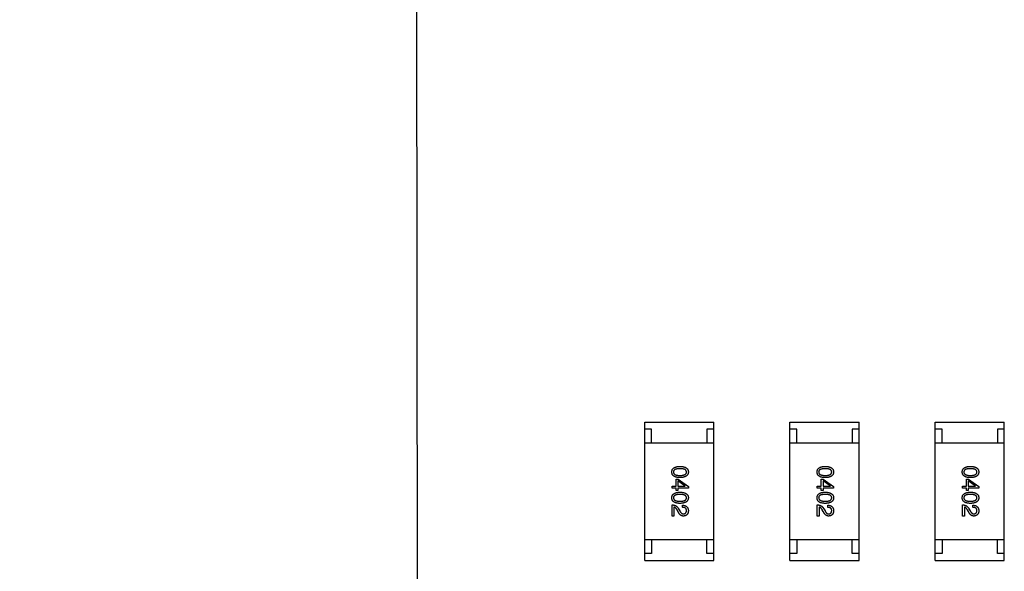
# Model space of a CAD drawing. Header units: millimetres. Extents: x 170 to 326, y 157 to 284.
# Tile 92 of 117: x 257.84 to 264.96, y 262.3 to 266.29. Entities that reach past the tile are written whole.
import ezdxf

# ---------------------------------------------------------------- set-up
doc = ezdxf.new("R2010")
doc.units = ezdxf.units.MM
doc.header["$LTSCALE"] = 30.734
doc.header["$PDMODE"] = 3
doc.header["$PDSIZE"] = 0.3125
doc.layers.get('0').update_dxf_attribs({"linetype": 'CONTINUOUS'})
doc.layers.get('Defpoints').update_dxf_attribs({"linetype": 'CONTINUOUS'})
doc.layers.add('dim', color=6, linetype='CONTINUOUS', lineweight=9)
doc.styles.add('Verdana', font='verdana.ttf', dxfattribs={"height": 2.5})
doc.dimstyles.new('aaaaaaaa 3.0', dxfattribs={"dimtxt": 2.5, "dimasz": 1.5, "dimexe": 1.25, "dimexo": 0.625, "dimtad": 1, "dimdec": 1, "dimzin": 9, "dimdsep": 46, "dimtxsty": 'Verdana', "dimcen": 0, "dimazin": 0, "dimtfac": 1, "dimtofl": 0, "dimtmove": 0, "dimatfit": 3, "dimfxl": 1, "dimlwd": 25, "dimlwe": 25, "dimarcsym": 0})

# ---------------------------------------------------------------- blocks, each defined once
blk = doc.blocks.new('*D13')
at = {"layer": 'Defpoints', "color": 0}
for p in [(263.7072, 269.6356), (256.451, 252.1408), (258.9036, 252.1408)]:
    blk.add_point(p, dxfattribs=at)
at = {"layer": 'dim', "color": 0, "lineweight": 25}
for p, q in [((263.0822, 269.6356), (255.201, 269.6356)), ((256.451, 268.1356), (256.451, 253.6408)), ((258.2786, 252.1408), (255.201, 252.1408))]:
    blk.add_line(p, q, dxfattribs=at)
at = {"layer": 'dim', "color": 0}
for points in [[(256.701, 268.1356), (256.201, 268.1356), (256.451, 269.6356)], [(256.201, 253.6408), (256.701, 253.6408), (256.451, 252.1408)]]:
    blk.add_solid(points, dxfattribs=at)
at = {"layer": 'dim', "color": 0, "insert": (254.5458, 260.8882), "char_height": 2.5, "attachment_point": 5, "rotation": 90, "style": 'Verdana'}
blk.add_mtext('17.5', dxfattribs=at)

msp = doc.modelspace()

# ---------------------------------------------------------------- linework, layer by layer
at = {"linetype": 'Continuous'}
for p, q in [((260.7072, 266.6263), (260.7172, 254.1263)), ((262.3573, 262.3762), (262.3573, 263.3762)), ((262.3573, 263.3762), (262.8573, 263.3762)), ((262.4073, 263.3262), (262.3573, 263.3262)), ((262.4073, 263.2262), (262.4073, 263.3262)), ((262.8073, 263.3262), (262.8073, 263.2262)), ((262.8573, 263.3262), (262.8073, 263.3262)), ((262.8573, 262.3762), (262.8573, 263.3762)), ((263.4077, 262.3762), (263.4077, 263.3762)), ((263.4077, 263.3762), (263.9077, 263.3762)), ((263.4577, 263.3262), (263.4077, 263.3262)), ((263.4577, 263.2262), (263.4577, 263.3262)), ((263.8577, 263.3262), (263.8577, 263.2262)), ((263.9077, 263.3262), (263.8577, 263.3262)), ((263.9077, 262.3762), (263.9077, 263.3762)), ((264.4576, 262.3762), (264.4576, 263.3762)), ((264.4576, 263.3762), (264.9576, 263.3762)), ((264.5076, 263.3262), (264.4576, 263.3262)), ((264.5076, 263.2262), (264.5076, 263.3262)), ((264.9076, 263.3262), (264.9076, 263.2262)), ((264.9576, 263.3262), (264.9076, 263.3262)), ((264.9576, 262.3762), (264.9576, 263.3762)), ((262.8573, 263.2262), (262.3573, 263.2262)), ((263.9077, 263.2262), (263.4077, 263.2262)), ((264.9576, 263.2262), (264.4576, 263.2262)), ((262.5838, 262.9137), (262.5838, 262.9655)), ((262.5838, 262.9655), (262.5982, 262.9655)), ((262.5982, 262.9655), (262.673, 262.9118)), ((263.6342, 262.9137), (263.6342, 262.9655)), ((263.6342, 262.9655), (263.6486, 262.9655)), ((263.6486, 262.9655), (263.7233, 262.9118)), ((264.6841, 262.9137), (264.6841, 262.9655)), ((264.6841, 262.9655), (264.6986, 262.9655)), ((264.6986, 262.9655), (264.7733, 262.9118)), ((262.5549, 262.8993), (262.5549, 262.9137)), ((262.5549, 262.9137), (262.5838, 262.9137)), ((262.5838, 262.8993), (262.5549, 262.8993)), ((262.5838, 262.8816), (262.5838, 262.8993)), ((262.5962, 262.9518), (262.5962, 262.9137)), ((262.65, 262.9144), (262.5962, 262.9518)), ((262.5962, 262.9137), (262.65, 262.9137)), ((262.5962, 262.8993), (262.5962, 262.8816)), ((262.673, 262.8993), (262.5962, 262.8993)), ((262.65, 262.9137), (262.65, 262.9144)), ((262.673, 262.9118), (262.673, 262.8993)), ((263.6053, 262.8993), (263.6053, 262.9137)), ((263.6053, 262.9137), (263.6342, 262.9137)), ((263.6342, 262.8993), (263.6053, 262.8993)), ((263.6342, 262.8816), (263.6342, 262.8993)), ((263.6466, 262.9518), (263.6466, 262.9137)), ((263.7004, 262.9144), (263.6466, 262.9518)), ((263.6466, 262.9137), (263.7004, 262.9137)), ((263.6466, 262.8993), (263.6466, 262.8816)), ((263.7233, 262.8993), (263.6466, 262.8993)), ((263.7004, 262.9137), (263.7004, 262.9144)), ((263.7233, 262.9118), (263.7233, 262.8993)), ((264.6553, 262.8993), (264.6553, 262.9137)), ((264.6553, 262.9137), (264.6841, 262.9137)), ((264.6841, 262.8993), (264.6553, 262.8993)), ((264.6841, 262.8816), (264.6841, 262.8993)), ((264.6966, 262.9518), (264.6966, 262.9137)), ((264.7504, 262.9144), (264.6966, 262.9518)), ((264.6966, 262.9137), (264.7504, 262.9137)), ((264.6966, 262.8993), (264.6966, 262.8816)), ((264.7733, 262.8993), (264.6966, 262.8993)), ((264.7504, 262.9137), (264.7504, 262.9144)), ((264.7733, 262.9118), (264.7733, 262.8993)), ((262.5962, 262.8816), (262.5838, 262.8816)), ((263.6466, 262.8816), (263.6342, 262.8816)), ((264.6966, 262.8816), (264.6841, 262.8816)), ((262.5549, 262.6977), (262.5549, 262.7784)), ((262.5687, 262.762), (262.5687, 262.6977)), ((262.6015, 262.7508), (262.6107, 262.7351)), ((262.6303, 262.7607), (262.6303, 262.7757)), ((263.6053, 262.6977), (263.6053, 262.7784)), ((263.6191, 262.762), (263.6191, 262.6977)), ((263.6519, 262.7508), (263.661, 262.7351)), ((263.6807, 262.7607), (263.6807, 262.7757)), ((264.6553, 262.6977), (264.6553, 262.7784)), ((264.6691, 262.762), (264.6691, 262.6977)), ((264.7018, 262.7508), (264.711, 262.7351)), ((264.7307, 262.7607), (264.7307, 262.7757)), ((262.5687, 262.6977), (262.5549, 262.6977)), ((262.5982, 262.7298), (262.591, 262.7423)), ((263.6191, 262.6977), (263.6053, 262.6977)), ((263.6486, 262.7298), (263.6414, 262.7423)), ((264.6691, 262.6977), (264.6553, 262.6977)), ((264.6986, 262.7298), (264.6914, 262.7423)), ((262.8573, 262.5262), (262.3573, 262.5262)), ((262.4073, 262.5262), (262.4073, 262.4262)), ((262.8073, 262.4262), (262.8073, 262.5262)), ((263.9077, 262.5262), (263.4077, 262.5262)), ((263.4577, 262.5262), (263.4577, 262.4262)), ((263.8577, 262.4262), (263.8577, 262.5262)), ((264.9576, 262.5262), (264.4576, 262.5262)), ((264.5076, 262.5262), (264.5076, 262.4262)), ((264.9076, 262.4262), (264.9076, 262.5262)), ((262.4073, 262.4262), (262.3573, 262.4262)), ((262.8573, 262.4262), (262.8073, 262.4262)), ((263.4577, 262.4262), (263.4077, 262.4262)), ((263.9077, 262.4262), (263.8577, 262.4262)), ((264.5076, 262.4262), (264.4576, 262.4262)), ((264.9576, 262.4262), (264.9076, 262.4262)), ((262.3573, 262.3762), (262.8573, 262.3762)), ((263.4077, 262.3762), (263.9077, 262.3762)), ((264.4576, 262.3762), (264.9576, 262.3762))]:
    msp.add_line(p, q, dxfattribs=at)
for points, knots in [([(262.553, 263.0162), (262.553, 263.0178), (262.5532, 263.0209), (262.5539, 263.0254), (262.5551, 263.0296), (262.5568, 263.0335), (262.5589, 263.0371), (262.5615, 263.0404), (262.5645, 263.0434), (262.5681, 263.0461), (262.572, 263.0485), (262.5764, 263.0506), (262.5812, 263.0524), (262.5865, 263.0539), (262.5922, 263.0551), (262.5984, 263.056), (262.605, 263.0566), (262.6096, 263.0568), (262.612, 263.0568)], [0, 0, 0, 0, 0.059135, 0.115606, 0.169241, 0.221578, 0.273261, 0.324749, 0.377329, 0.431642, 0.488541, 0.548597, 0.612232, 0.680174, 0.752504, 0.829777, 0.912307, 1, 1, 1, 1]), ([(262.612, 263.0404), (262.6101, 263.0404), (262.6064, 263.0404), (262.601, 263.0401), (262.596, 263.0396), (262.5914, 263.039), (262.5872, 263.0381), (262.5833, 263.0371), (262.5798, 263.0359), (262.5766, 263.0345), (262.5738, 263.0329), (262.5714, 263.0311), (262.5693, 263.0291), (262.5677, 263.0268), (262.5663, 263.0245), (262.5654, 263.0219), (262.5649, 263.0191), (262.5648, 263.0172), (262.5648, 263.0162)], [0, 0, 0, 0, 0.096457, 0.187288, 0.27178, 0.350132, 0.423455, 0.491343, 0.554037, 0.612253, 0.666313, 0.717038, 0.764921, 0.811214, 0.856775, 0.902988, 0.950234, 1, 1, 1, 1]), ([(262.612, 263.0568), (262.6144, 263.0568), (262.6191, 263.0566), (262.626, 263.056), (262.6324, 263.0551), (262.6383, 263.0539), (262.6438, 263.0524), (262.6487, 263.0506), (262.6533, 263.0485), (262.6574, 263.0461), (262.661, 263.0434), (262.6641, 263.0404), (262.6668, 263.0371), (262.669, 263.0335), (262.6707, 263.0296), (262.672, 263.0254), (262.6727, 263.0209), (262.6729, 263.0178), (262.673, 263.0162)], [0, 0, 0, 0, 0.088823, 0.172287, 0.250296, 0.323438, 0.392244, 0.456221, 0.516635, 0.573871, 0.628, 0.680335, 0.731489, 0.782557, 0.834044, 0.886738, 0.942089, 1, 1, 1, 1]), ([(262.6592, 263.0162), (262.6591, 263.0172), (262.6591, 263.0191), (262.6585, 263.0219), (262.6576, 263.0245), (262.6563, 263.0269), (262.6546, 263.029), (262.6526, 263.0311), (262.6501, 263.0329), (262.6473, 263.0345), (262.6442, 263.0359), (262.6407, 263.0371), (262.6368, 263.0381), (262.6325, 263.039), (262.6279, 263.0396), (262.6229, 263.0401), (262.6176, 263.0404), (262.6139, 263.0404), (262.612, 263.0404)], [0, 0, 0, 0, 0.049764, 0.097007, 0.143217, 0.188577, 0.235116, 0.282997, 0.333719, 0.387776, 0.445989, 0.508679, 0.576563, 0.649481, 0.728235, 0.812722, 0.903548, 1, 1, 1, 1]), ([(263.6033, 263.0162), (263.6034, 263.0178), (263.6036, 263.0209), (263.6043, 263.0254), (263.6055, 263.0296), (263.6072, 263.0335), (263.6093, 263.0371), (263.6119, 263.0404), (263.6149, 263.0434), (263.6184, 263.0461), (263.6224, 263.0485), (263.6268, 263.0506), (263.6316, 263.0524), (263.6369, 263.0539), (263.6426, 263.0551), (263.6488, 263.056), (263.6554, 263.0566), (263.66, 263.0568), (263.6624, 263.0568)], [0, 0, 0, 0, 0.059135, 0.115606, 0.169241, 0.221578, 0.273261, 0.324749, 0.377329, 0.431642, 0.488541, 0.548597, 0.612232, 0.680174, 0.752504, 0.829777, 0.912307, 1, 1, 1, 1]), ([(263.6624, 263.0404), (263.6604, 263.0404), (263.6568, 263.0404), (263.6514, 263.0401), (263.6464, 263.0396), (263.6418, 263.039), (263.6376, 263.0381), (263.6337, 263.0371), (263.6301, 263.0359), (263.627, 263.0345), (263.6242, 263.0329), (263.6218, 263.0311), (263.6197, 263.0291), (263.6181, 263.0268), (263.6167, 263.0245), (263.6158, 263.0219), (263.6153, 263.0191), (263.6152, 263.0172), (263.6151, 263.0162)], [0, 0, 0, 0, 0.096457, 0.187288, 0.27178, 0.350132, 0.423455, 0.491343, 0.554037, 0.612253, 0.666313, 0.717038, 0.764921, 0.811214, 0.856775, 0.902988, 0.950234, 1, 1, 1, 1]), ([(263.6624, 263.0568), (263.6648, 263.0568), (263.6695, 263.0566), (263.6764, 263.056), (263.6828, 263.0551), (263.6887, 263.0539), (263.6941, 263.0524), (263.6991, 263.0506), (263.7037, 263.0485), (263.7077, 263.0461), (263.7114, 263.0434), (263.7145, 263.0404), (263.7172, 263.0371), (263.7194, 263.0335), (263.7211, 263.0296), (263.7224, 263.0254), (263.7231, 263.0209), (263.7233, 263.0178), (263.7233, 263.0162)], [0, 0, 0, 0, 0.088823, 0.172287, 0.250296, 0.323438, 0.392244, 0.456221, 0.516635, 0.573871, 0.628, 0.680335, 0.731489, 0.782557, 0.834044, 0.886738, 0.942089, 1, 1, 1, 1]), ([(263.7096, 263.0162), (263.7095, 263.0172), (263.7094, 263.0191), (263.7089, 263.0219), (263.708, 263.0245), (263.7067, 263.0269), (263.705, 263.029), (263.7029, 263.0311), (263.7005, 263.0329), (263.6977, 263.0345), (263.6946, 263.0359), (263.6911, 263.0371), (263.6872, 263.0381), (263.6829, 263.039), (263.6783, 263.0396), (263.6733, 263.0401), (263.6679, 263.0404), (263.6643, 263.0404), (263.6624, 263.0404)], [0, 0, 0, 0, 0.049764, 0.097007, 0.143217, 0.188577, 0.235116, 0.282997, 0.333719, 0.387776, 0.445989, 0.508679, 0.576563, 0.649481, 0.728235, 0.812722, 0.903548, 1, 1, 1, 1]), ([(264.6533, 263.0162), (264.6534, 263.0178), (264.6535, 263.0209), (264.6543, 263.0254), (264.6555, 263.0296), (264.6572, 263.0335), (264.6593, 263.0371), (264.6619, 263.0404), (264.6649, 263.0434), (264.6684, 263.0461), (264.6723, 263.0485), (264.6767, 263.0506), (264.6816, 263.0524), (264.6869, 263.0539), (264.6926, 263.0551), (264.6988, 263.056), (264.7054, 263.0566), (264.71, 263.0568), (264.7123, 263.0568)], [0, 0, 0, 0, 0.059135, 0.115606, 0.169241, 0.221578, 0.273261, 0.324749, 0.377329, 0.431642, 0.488541, 0.548597, 0.612232, 0.680174, 0.752504, 0.829777, 0.912307, 1, 1, 1, 1]), ([(264.7123, 263.0404), (264.7104, 263.0404), (264.7067, 263.0404), (264.7014, 263.0401), (264.6964, 263.0396), (264.6918, 263.039), (264.6875, 263.0381), (264.6836, 263.0371), (264.6801, 263.0359), (264.677, 263.0345), (264.6742, 263.0329), (264.6718, 263.0311), (264.6697, 263.0291), (264.668, 263.0268), (264.6667, 263.0245), (264.6658, 263.0219), (264.6652, 263.0191), (264.6652, 263.0172), (264.6651, 263.0162)], [0, 0, 0, 0, 0.096457, 0.187288, 0.27178, 0.350132, 0.423455, 0.491343, 0.554037, 0.612253, 0.666313, 0.717038, 0.764921, 0.811214, 0.856775, 0.902988, 0.950234, 1, 1, 1, 1]), ([(264.7123, 263.0568), (264.7148, 263.0568), (264.7195, 263.0566), (264.7264, 263.056), (264.7327, 263.0551), (264.7387, 263.0539), (264.7441, 263.0524), (264.7491, 263.0506), (264.7537, 263.0485), (264.7577, 263.0461), (264.7613, 263.0434), (264.7645, 263.0404), (264.7672, 263.0371), (264.7694, 263.0335), (264.7711, 263.0296), (264.7723, 263.0254), (264.7731, 263.0209), (264.7733, 263.0178), (264.7733, 263.0162)], [0, 0, 0, 0, 0.088823, 0.172287, 0.250296, 0.323438, 0.392244, 0.456221, 0.516635, 0.573871, 0.628, 0.680335, 0.731489, 0.782557, 0.834044, 0.886738, 0.942089, 1, 1, 1, 1]), ([(264.7596, 263.0162), (264.7595, 263.0172), (264.7594, 263.0191), (264.7589, 263.0219), (264.758, 263.0245), (264.7567, 263.0269), (264.755, 263.029), (264.7529, 263.0311), (264.7505, 263.0329), (264.7477, 263.0345), (264.7446, 263.0359), (264.741, 263.0371), (264.7371, 263.0381), (264.7329, 263.039), (264.7283, 263.0396), (264.7233, 263.0401), (264.7179, 263.0404), (264.7142, 263.0404), (264.7123, 263.0404)], [0, 0, 0, 0, 0.049764, 0.097007, 0.143217, 0.188577, 0.235116, 0.282997, 0.333719, 0.387776, 0.445989, 0.508679, 0.576563, 0.649481, 0.728235, 0.812722, 0.903548, 1, 1, 1, 1]), ([(262.612, 262.9755), (262.6096, 262.9756), (262.605, 262.9758), (262.5984, 262.9764), (262.5922, 262.9773), (262.5865, 262.9785), (262.5812, 262.98), (262.5764, 262.9818), (262.572, 262.9838), (262.568, 262.9862), (262.5645, 262.9889), (262.5615, 262.9919), (262.5589, 262.9953), (262.5568, 262.9989), (262.5551, 263.0028), (262.5539, 263.007), (262.5532, 263.0115), (262.553, 263.0146), (262.553, 263.0162)], [0, 0, 0, 0, 0.08769, 0.170218, 0.24749, 0.319818, 0.387758, 0.451391, 0.511445, 0.568185, 0.622681, 0.67526, 0.726746, 0.778428, 0.830764, 0.884397, 0.940866, 1, 1, 1, 1]), ([(262.5648, 263.0162), (262.5648, 263.0152), (262.5649, 263.0132), (262.5656, 263.0104), (262.5666, 263.0077), (262.5679, 263.0052), (262.5696, 263.003), (262.5717, 263.0009), (262.5741, 262.9991), (262.5769, 262.9974), (262.5801, 262.9959), (262.5836, 262.9947), (262.5874, 262.9936), (262.5917, 262.9928), (262.5962, 262.9921), (262.6012, 262.9916), (262.6064, 262.9913), (262.6101, 262.9913), (262.612, 262.9913)], [0, 0, 0, 0, 0.050879, 0.099377, 0.146973, 0.193618, 0.240619, 0.289461, 0.34047, 0.395283, 0.453059, 0.515633, 0.582666, 0.655287, 0.732971, 0.815933, 0.905166, 1, 1, 1, 1]), ([(262.612, 262.9913), (262.6139, 262.9913), (262.6176, 262.9913), (262.6229, 262.9916), (262.6279, 262.9921), (262.6325, 262.9928), (262.6368, 262.9936), (262.6407, 262.9947), (262.6442, 262.9959), (262.6473, 262.9974), (262.6501, 262.9991), (262.6526, 263.0009), (262.6546, 263.003), (262.6563, 263.0052), (262.6576, 263.0077), (262.6585, 263.0104), (262.6591, 263.0132), (262.6591, 263.0152), (262.6592, 263.0162)], [0, 0, 0, 0, 0.095719, 0.185854, 0.269738, 0.347952, 0.420315, 0.487894, 0.550245, 0.608186, 0.662454, 0.713283, 0.761375, 0.808209, 0.854301, 0.901312, 0.949396, 1, 1, 1, 1]), ([(262.673, 263.0162), (262.6729, 263.0146), (262.6727, 263.0116), (262.6718, 263.0071), (262.6705, 263.003), (262.6687, 262.9991), (262.6665, 262.9955), (262.6638, 262.9922), (262.6606, 262.9893), (262.657, 262.9866), (262.653, 262.9842), (262.6485, 262.982), (262.6435, 262.9802), (262.638, 262.9787), (262.6322, 262.9775), (262.6258, 262.9765), (262.6191, 262.9758), (262.6144, 262.9756), (262.612, 262.9755)], [0, 0, 0, 0, 0.057415, 0.112361, 0.16496, 0.216437, 0.267441, 0.318839, 0.371478, 0.426325, 0.483626, 0.544235, 0.608673, 0.677374, 0.750405, 0.828394, 0.911525, 1, 1, 1, 1]), ([(263.6624, 262.9755), (263.66, 262.9756), (263.6554, 262.9758), (263.6488, 262.9764), (263.6426, 262.9773), (263.6369, 262.9785), (263.6316, 262.98), (263.6268, 262.9818), (263.6224, 262.9838), (263.6184, 262.9862), (263.6149, 262.9889), (263.6119, 262.9919), (263.6093, 262.9953), (263.6072, 262.9989), (263.6055, 263.0028), (263.6043, 263.007), (263.6036, 263.0115), (263.6034, 263.0146), (263.6033, 263.0162)], [0, 0, 0, 0, 0.08769, 0.170218, 0.24749, 0.319818, 0.387758, 0.451391, 0.511445, 0.568185, 0.622681, 0.67526, 0.726746, 0.778428, 0.830764, 0.884397, 0.940866, 1, 1, 1, 1]), ([(263.6151, 263.0162), (263.6152, 263.0152), (263.6153, 263.0132), (263.6159, 263.0104), (263.6169, 263.0077), (263.6183, 263.0052), (263.62, 263.003), (263.6221, 263.0009), (263.6245, 262.9991), (263.6273, 262.9974), (263.6305, 262.9959), (263.634, 262.9947), (263.6378, 262.9936), (263.642, 262.9928), (263.6466, 262.9921), (263.6515, 262.9916), (263.6568, 262.9913), (263.6605, 262.9913), (263.6624, 262.9913)], [0, 0, 0, 0, 0.050879, 0.099377, 0.146973, 0.193618, 0.240619, 0.289461, 0.34047, 0.395283, 0.453059, 0.515633, 0.582666, 0.655287, 0.732971, 0.815933, 0.905166, 1, 1, 1, 1]), ([(263.6624, 262.9913), (263.6643, 262.9913), (263.6679, 262.9913), (263.6733, 262.9916), (263.6783, 262.9921), (263.6829, 262.9928), (263.6872, 262.9936), (263.691, 262.9947), (263.6946, 262.9959), (263.6977, 262.9974), (263.7005, 262.9991), (263.7029, 263.0009), (263.705, 263.003), (263.7067, 263.0052), (263.708, 263.0077), (263.7089, 263.0104), (263.7094, 263.0132), (263.7095, 263.0152), (263.7096, 263.0162)], [0, 0, 0, 0, 0.095719, 0.185854, 0.269738, 0.347952, 0.420315, 0.487894, 0.550245, 0.608186, 0.662454, 0.713283, 0.761375, 0.808209, 0.854301, 0.901312, 0.949396, 1, 1, 1, 1]), ([(263.7233, 263.0162), (263.7232, 263.0146), (263.7231, 263.0116), (263.7222, 263.0071), (263.7209, 263.003), (263.7191, 262.9991), (263.7169, 262.9955), (263.7142, 262.9922), (263.711, 262.9893), (263.7074, 262.9866), (263.7034, 262.9842), (263.6988, 262.982), (263.6939, 262.9802), (263.6884, 262.9787), (263.6826, 262.9775), (263.6762, 262.9765), (263.6694, 262.9758), (263.6648, 262.9756), (263.6624, 262.9755)], [0, 0, 0, 0, 0.057415, 0.112361, 0.16496, 0.216437, 0.267441, 0.318839, 0.371478, 0.426325, 0.483626, 0.544235, 0.608673, 0.677374, 0.750405, 0.828394, 0.911525, 1, 1, 1, 1]), ([(264.7123, 262.9755), (264.71, 262.9756), (264.7054, 262.9758), (264.6988, 262.9764), (264.6926, 262.9773), (264.6869, 262.9785), (264.6816, 262.98), (264.6767, 262.9818), (264.6724, 262.9838), (264.6684, 262.9862), (264.6649, 262.9889), (264.6619, 262.9919), (264.6593, 262.9953), (264.6572, 262.9989), (264.6555, 263.0028), (264.6543, 263.007), (264.6535, 263.0115), (264.6534, 263.0146), (264.6533, 263.0162)], [0, 0, 0, 0, 0.08769, 0.170218, 0.24749, 0.319818, 0.387758, 0.451391, 0.511445, 0.568185, 0.622681, 0.67526, 0.726746, 0.778428, 0.830764, 0.884397, 0.940866, 1, 1, 1, 1]), ([(264.6651, 263.0162), (264.6652, 263.0152), (264.6653, 263.0132), (264.6659, 263.0104), (264.6669, 263.0077), (264.6683, 263.0052), (264.67, 263.003), (264.6721, 263.0009), (264.6745, 262.9991), (264.6773, 262.9974), (264.6804, 262.9959), (264.6839, 262.9947), (264.6878, 262.9936), (264.692, 262.9928), (264.6966, 262.9921), (264.7015, 262.9916), (264.7068, 262.9913), (264.7105, 262.9913), (264.7123, 262.9913)], [0, 0, 0, 0, 0.050879, 0.099377, 0.146973, 0.193618, 0.240619, 0.289461, 0.34047, 0.395283, 0.453059, 0.515633, 0.582666, 0.655287, 0.732971, 0.815933, 0.905166, 1, 1, 1, 1]), ([(264.7123, 262.9913), (264.7142, 262.9913), (264.7179, 262.9913), (264.7233, 262.9916), (264.7283, 262.9921), (264.7329, 262.9928), (264.7372, 262.9936), (264.741, 262.9947), (264.7446, 262.9959), (264.7477, 262.9974), (264.7505, 262.9991), (264.7529, 263.0009), (264.755, 263.003), (264.7567, 263.0052), (264.758, 263.0077), (264.7589, 263.0104), (264.7594, 263.0132), (264.7595, 263.0152), (264.7596, 263.0162)], [0, 0, 0, 0, 0.095719, 0.185854, 0.269738, 0.347952, 0.420315, 0.487894, 0.550245, 0.608186, 0.662454, 0.713283, 0.761375, 0.808209, 0.854301, 0.901312, 0.949396, 1, 1, 1, 1]), ([(264.7733, 263.0162), (264.7732, 263.0146), (264.773, 263.0116), (264.7722, 263.0071), (264.7709, 263.003), (264.7691, 262.9991), (264.7669, 262.9955), (264.7642, 262.9922), (264.761, 262.9893), (264.7574, 262.9866), (264.7533, 262.9842), (264.7488, 262.982), (264.7438, 262.9802), (264.7384, 262.9787), (264.7325, 262.9775), (264.7262, 262.9765), (264.7194, 262.9758), (264.7148, 262.9756), (264.7123, 262.9755)], [0, 0, 0, 0, 0.057415, 0.112361, 0.16496, 0.216437, 0.267441, 0.318839, 0.371478, 0.426325, 0.483626, 0.544235, 0.608673, 0.677374, 0.750405, 0.828394, 0.911525, 1, 1, 1, 1]), ([(262.553, 262.8297), (262.553, 262.8313), (262.5532, 262.8344), (262.5539, 262.8389), (262.5551, 262.8431), (262.5568, 262.847), (262.5589, 262.8506), (262.5615, 262.8539), (262.5645, 262.8569), (262.5681, 262.8596), (262.572, 262.862), (262.5764, 262.8641), (262.5812, 262.8659), (262.5865, 262.8674), (262.5922, 262.8686), (262.5984, 262.8695), (262.605, 262.8701), (262.6096, 262.8702), (262.612, 262.8703)], [0, 0, 0, 0, 0.059135, 0.115606, 0.169241, 0.221578, 0.273261, 0.324749, 0.377329, 0.431642, 0.488541, 0.548597, 0.612232, 0.680174, 0.752504, 0.829777, 0.912307, 1, 1, 1, 1]), ([(262.612, 262.789), (262.6096, 262.7891), (262.605, 262.7892), (262.5984, 262.7899), (262.5922, 262.7907), (262.5865, 262.792), (262.5812, 262.7934), (262.5764, 262.7952), (262.572, 262.7973), (262.568, 262.7997), (262.5645, 262.8024), (262.5615, 262.8054), (262.5589, 262.8087), (262.5568, 262.8123), (262.5551, 262.8163), (262.5539, 262.8205), (262.5532, 262.825), (262.553, 262.8281), (262.553, 262.8297)], [0, 0, 0, 0, 0.08769, 0.170218, 0.24749, 0.319818, 0.387758, 0.451391, 0.511445, 0.568185, 0.622681, 0.67526, 0.726746, 0.778428, 0.830764, 0.884397, 0.940866, 1, 1, 1, 1]), ([(262.612, 262.8539), (262.6101, 262.8539), (262.6064, 262.8539), (262.601, 262.8536), (262.596, 262.8531), (262.5914, 262.8525), (262.5872, 262.8516), (262.5833, 262.8506), (262.5798, 262.8494), (262.5766, 262.8479), (262.5738, 262.8463), (262.5714, 262.8445), (262.5693, 262.8425), (262.5677, 262.8403), (262.5663, 262.8379), (262.5654, 262.8353), (262.5649, 262.8326), (262.5648, 262.8306), (262.5648, 262.8297)], [0, 0, 0, 0, 0.096457, 0.187288, 0.27178, 0.350132, 0.423455, 0.491343, 0.554037, 0.612253, 0.666313, 0.717038, 0.764921, 0.811214, 0.856775, 0.902988, 0.950234, 1, 1, 1, 1]), ([(262.5648, 262.8297), (262.5648, 262.8287), (262.5649, 262.8267), (262.5656, 262.8238), (262.5666, 262.8212), (262.5679, 262.8187), (262.5696, 262.8164), (262.5717, 262.8144), (262.5741, 262.8125), (262.5769, 262.8109), (262.5801, 262.8094), (262.5836, 262.8082), (262.5874, 262.8071), (262.5917, 262.8062), (262.5962, 262.8056), (262.6012, 262.8051), (262.6064, 262.8048), (262.6101, 262.8048), (262.612, 262.8047)], [0, 0, 0, 0, 0.050879, 0.099377, 0.146973, 0.193618, 0.240619, 0.289461, 0.34047, 0.395283, 0.453059, 0.515633, 0.582666, 0.655287, 0.732971, 0.815933, 0.905166, 1, 1, 1, 1]), ([(262.612, 262.8703), (262.6144, 262.8702), (262.6191, 262.8701), (262.626, 262.8695), (262.6324, 262.8686), (262.6383, 262.8674), (262.6438, 262.8659), (262.6487, 262.8641), (262.6533, 262.862), (262.6574, 262.8596), (262.661, 262.8569), (262.6641, 262.8539), (262.6668, 262.8506), (262.669, 262.847), (262.6707, 262.8431), (262.672, 262.8389), (262.6727, 262.8344), (262.6729, 262.8313), (262.673, 262.8297)], [0, 0, 0, 0, 0.088823, 0.172287, 0.250296, 0.323438, 0.392244, 0.456221, 0.516635, 0.573871, 0.628, 0.680335, 0.731489, 0.782557, 0.834044, 0.886738, 0.942089, 1, 1, 1, 1]), ([(262.6592, 262.8297), (262.6591, 262.8306), (262.6591, 262.8326), (262.6585, 262.8353), (262.6576, 262.8379), (262.6563, 262.8403), (262.6546, 262.8425), (262.6526, 262.8445), (262.6501, 262.8463), (262.6473, 262.8479), (262.6442, 262.8494), (262.6407, 262.8506), (262.6368, 262.8516), (262.6325, 262.8525), (262.6279, 262.8531), (262.6229, 262.8536), (262.6176, 262.8539), (262.6139, 262.8539), (262.612, 262.8539)], [0, 0, 0, 0, 0.049764, 0.097007, 0.143217, 0.188577, 0.235116, 0.282997, 0.333719, 0.387776, 0.445989, 0.508679, 0.576563, 0.649481, 0.728235, 0.812722, 0.903548, 1, 1, 1, 1]), ([(262.612, 262.8047), (262.6139, 262.8048), (262.6176, 262.8048), (262.6229, 262.8051), (262.6279, 262.8056), (262.6325, 262.8062), (262.6368, 262.8071), (262.6407, 262.8082), (262.6442, 262.8094), (262.6473, 262.8109), (262.6501, 262.8126), (262.6526, 262.8144), (262.6546, 262.8165), (262.6563, 262.8187), (262.6576, 262.8212), (262.6585, 262.8238), (262.6591, 262.8267), (262.6591, 262.8287), (262.6592, 262.8297)], [0, 0, 0, 0, 0.095719, 0.185854, 0.269738, 0.347952, 0.420315, 0.487894, 0.550245, 0.608186, 0.662454, 0.713283, 0.761375, 0.808209, 0.854301, 0.901312, 0.949396, 1, 1, 1, 1]), ([(262.673, 262.8297), (262.6729, 262.8281), (262.6727, 262.825), (262.6718, 262.8206), (262.6705, 262.8165), (262.6687, 262.8126), (262.6665, 262.809), (262.6638, 262.8057), (262.6606, 262.8027), (262.657, 262.8), (262.653, 262.7976), (262.6485, 262.7955), (262.6435, 262.7937), (262.638, 262.7922), (262.6322, 262.791), (262.6258, 262.79), (262.6191, 262.7893), (262.6144, 262.7891), (262.612, 262.789)], [0, 0, 0, 0, 0.057415, 0.112361, 0.16496, 0.216437, 0.267441, 0.318839, 0.371478, 0.426325, 0.483626, 0.544235, 0.608673, 0.677374, 0.750405, 0.828394, 0.911525, 1, 1, 1, 1]), ([(263.6033, 262.8297), (263.6034, 262.8313), (263.6036, 262.8344), (263.6043, 262.8389), (263.6055, 262.8431), (263.6072, 262.847), (263.6093, 262.8506), (263.6119, 262.8539), (263.6149, 262.8569), (263.6184, 262.8596), (263.6224, 262.862), (263.6268, 262.8641), (263.6316, 262.8659), (263.6369, 262.8674), (263.6426, 262.8686), (263.6488, 262.8695), (263.6554, 262.8701), (263.66, 262.8702), (263.6624, 262.8703)], [0, 0, 0, 0, 0.059135, 0.115606, 0.169241, 0.221578, 0.273261, 0.324749, 0.377329, 0.431642, 0.488541, 0.548597, 0.612232, 0.680174, 0.752504, 0.829777, 0.912307, 1, 1, 1, 1]), ([(263.6624, 262.789), (263.66, 262.7891), (263.6554, 262.7892), (263.6488, 262.7899), (263.6426, 262.7907), (263.6369, 262.792), (263.6316, 262.7934), (263.6268, 262.7952), (263.6224, 262.7973), (263.6184, 262.7997), (263.6149, 262.8024), (263.6119, 262.8054), (263.6093, 262.8087), (263.6072, 262.8123), (263.6055, 262.8163), (263.6043, 262.8205), (263.6036, 262.825), (263.6034, 262.8281), (263.6033, 262.8297)], [0, 0, 0, 0, 0.08769, 0.170218, 0.24749, 0.319818, 0.387758, 0.451391, 0.511445, 0.568185, 0.622681, 0.67526, 0.726746, 0.778428, 0.830764, 0.884397, 0.940866, 1, 1, 1, 1]), ([(263.6624, 262.8539), (263.6604, 262.8539), (263.6568, 262.8539), (263.6514, 262.8536), (263.6464, 262.8531), (263.6418, 262.8525), (263.6376, 262.8516), (263.6337, 262.8506), (263.6301, 262.8494), (263.627, 262.8479), (263.6242, 262.8463), (263.6218, 262.8445), (263.6197, 262.8425), (263.6181, 262.8403), (263.6167, 262.8379), (263.6158, 262.8353), (263.6153, 262.8326), (263.6152, 262.8306), (263.6151, 262.8297)], [0, 0, 0, 0, 0.096457, 0.187288, 0.27178, 0.350132, 0.423455, 0.491343, 0.554037, 0.612253, 0.666313, 0.717038, 0.764921, 0.811214, 0.856775, 0.902988, 0.950234, 1, 1, 1, 1]), ([(263.6151, 262.8297), (263.6152, 262.8287), (263.6153, 262.8267), (263.6159, 262.8238), (263.6169, 262.8212), (263.6183, 262.8187), (263.62, 262.8164), (263.6221, 262.8144), (263.6245, 262.8125), (263.6273, 262.8109), (263.6305, 262.8094), (263.634, 262.8082), (263.6378, 262.8071), (263.642, 262.8062), (263.6466, 262.8056), (263.6515, 262.8051), (263.6568, 262.8048), (263.6605, 262.8048), (263.6624, 262.8047)], [0, 0, 0, 0, 0.050879, 0.099377, 0.146973, 0.193618, 0.240619, 0.289461, 0.34047, 0.395283, 0.453059, 0.515633, 0.582666, 0.655287, 0.732971, 0.815933, 0.905166, 1, 1, 1, 1]), ([(263.6624, 262.8703), (263.6648, 262.8702), (263.6695, 262.8701), (263.6764, 262.8695), (263.6828, 262.8686), (263.6887, 262.8674), (263.6941, 262.8659), (263.6991, 262.8641), (263.7037, 262.862), (263.7077, 262.8596), (263.7114, 262.8569), (263.7145, 262.8539), (263.7172, 262.8506), (263.7194, 262.847), (263.7211, 262.8431), (263.7224, 262.8389), (263.7231, 262.8344), (263.7233, 262.8313), (263.7233, 262.8297)], [0, 0, 0, 0, 0.088823, 0.172287, 0.250296, 0.323438, 0.392244, 0.456221, 0.516635, 0.573871, 0.628, 0.680335, 0.731489, 0.782557, 0.834044, 0.886738, 0.942089, 1, 1, 1, 1]), ([(263.7096, 262.8297), (263.7095, 262.8306), (263.7094, 262.8326), (263.7089, 262.8353), (263.708, 262.8379), (263.7067, 262.8403), (263.705, 262.8425), (263.7029, 262.8445), (263.7005, 262.8463), (263.6977, 262.8479), (263.6946, 262.8494), (263.6911, 262.8506), (263.6872, 262.8516), (263.6829, 262.8525), (263.6783, 262.8531), (263.6733, 262.8536), (263.6679, 262.8539), (263.6643, 262.8539), (263.6624, 262.8539)], [0, 0, 0, 0, 0.049764, 0.097007, 0.143217, 0.188577, 0.235116, 0.282997, 0.333719, 0.387776, 0.445989, 0.508679, 0.576563, 0.649481, 0.728235, 0.812722, 0.903548, 1, 1, 1, 1]), ([(263.6624, 262.8047), (263.6643, 262.8048), (263.6679, 262.8048), (263.6733, 262.8051), (263.6783, 262.8056), (263.6829, 262.8062), (263.6872, 262.8071), (263.691, 262.8082), (263.6946, 262.8094), (263.6977, 262.8109), (263.7005, 262.8126), (263.7029, 262.8144), (263.705, 262.8165), (263.7067, 262.8187), (263.708, 262.8212), (263.7089, 262.8238), (263.7094, 262.8267), (263.7095, 262.8287), (263.7096, 262.8297)], [0, 0, 0, 0, 0.095719, 0.185854, 0.269738, 0.347952, 0.420315, 0.487894, 0.550245, 0.608186, 0.662454, 0.713283, 0.761375, 0.808209, 0.854301, 0.901312, 0.949396, 1, 1, 1, 1]), ([(263.7233, 262.8297), (263.7232, 262.8281), (263.7231, 262.825), (263.7222, 262.8206), (263.7209, 262.8165), (263.7191, 262.8126), (263.7169, 262.809), (263.7142, 262.8057), (263.711, 262.8027), (263.7074, 262.8), (263.7034, 262.7976), (263.6988, 262.7955), (263.6939, 262.7937), (263.6884, 262.7922), (263.6826, 262.791), (263.6762, 262.79), (263.6694, 262.7893), (263.6648, 262.7891), (263.6624, 262.789)], [0, 0, 0, 0, 0.057415, 0.112361, 0.16496, 0.216437, 0.267441, 0.318839, 0.371478, 0.426325, 0.483626, 0.544235, 0.608673, 0.677374, 0.750405, 0.828394, 0.911525, 1, 1, 1, 1]), ([(264.6533, 262.8297), (264.6534, 262.8313), (264.6535, 262.8344), (264.6543, 262.8389), (264.6555, 262.8431), (264.6572, 262.847), (264.6593, 262.8506), (264.6619, 262.8539), (264.6649, 262.8569), (264.6684, 262.8596), (264.6723, 262.862), (264.6767, 262.8641), (264.6816, 262.8659), (264.6869, 262.8674), (264.6926, 262.8686), (264.6988, 262.8695), (264.7054, 262.8701), (264.71, 262.8702), (264.7123, 262.8703)], [0, 0, 0, 0, 0.059135, 0.115606, 0.169241, 0.221578, 0.273261, 0.324749, 0.377329, 0.431642, 0.488541, 0.548597, 0.612232, 0.680174, 0.752504, 0.829777, 0.912307, 1, 1, 1, 1]), ([(264.7123, 262.789), (264.71, 262.7891), (264.7054, 262.7892), (264.6988, 262.7899), (264.6926, 262.7907), (264.6869, 262.792), (264.6816, 262.7934), (264.6767, 262.7952), (264.6724, 262.7973), (264.6684, 262.7997), (264.6649, 262.8024), (264.6619, 262.8054), (264.6593, 262.8087), (264.6572, 262.8123), (264.6555, 262.8163), (264.6543, 262.8205), (264.6535, 262.825), (264.6534, 262.8281), (264.6533, 262.8297)], [0, 0, 0, 0, 0.08769, 0.170218, 0.24749, 0.319818, 0.387758, 0.451391, 0.511445, 0.568185, 0.622681, 0.67526, 0.726746, 0.778428, 0.830764, 0.884397, 0.940866, 1, 1, 1, 1]), ([(264.7123, 262.8539), (264.7104, 262.8539), (264.7067, 262.8539), (264.7014, 262.8536), (264.6964, 262.8531), (264.6918, 262.8525), (264.6875, 262.8516), (264.6836, 262.8506), (264.6801, 262.8494), (264.677, 262.8479), (264.6742, 262.8463), (264.6718, 262.8445), (264.6697, 262.8425), (264.668, 262.8403), (264.6667, 262.8379), (264.6658, 262.8353), (264.6652, 262.8326), (264.6652, 262.8306), (264.6651, 262.8297)], [0, 0, 0, 0, 0.096457, 0.187288, 0.27178, 0.350132, 0.423455, 0.491343, 0.554037, 0.612253, 0.666313, 0.717038, 0.764921, 0.811214, 0.856775, 0.902988, 0.950234, 1, 1, 1, 1]), ([(264.6651, 262.8297), (264.6652, 262.8287), (264.6653, 262.8267), (264.6659, 262.8238), (264.6669, 262.8212), (264.6683, 262.8187), (264.67, 262.8164), (264.6721, 262.8144), (264.6745, 262.8125), (264.6773, 262.8109), (264.6804, 262.8094), (264.6839, 262.8082), (264.6878, 262.8071), (264.692, 262.8062), (264.6966, 262.8056), (264.7015, 262.8051), (264.7068, 262.8048), (264.7105, 262.8048), (264.7123, 262.8047)], [0, 0, 0, 0, 0.050879, 0.099377, 0.146973, 0.193618, 0.240619, 0.289461, 0.34047, 0.395283, 0.453059, 0.515633, 0.582666, 0.655287, 0.732971, 0.815933, 0.905166, 1, 1, 1, 1]), ([(264.7123, 262.8703), (264.7148, 262.8702), (264.7195, 262.8701), (264.7264, 262.8695), (264.7327, 262.8686), (264.7387, 262.8674), (264.7441, 262.8659), (264.7491, 262.8641), (264.7537, 262.862), (264.7577, 262.8596), (264.7613, 262.8569), (264.7645, 262.8539), (264.7672, 262.8506), (264.7694, 262.847), (264.7711, 262.8431), (264.7723, 262.8389), (264.7731, 262.8344), (264.7733, 262.8313), (264.7733, 262.8297)], [0, 0, 0, 0, 0.088823, 0.172287, 0.250296, 0.323438, 0.392244, 0.456221, 0.516635, 0.573871, 0.628, 0.680335, 0.731489, 0.782557, 0.834044, 0.886738, 0.942089, 1, 1, 1, 1]), ([(264.7596, 262.8297), (264.7595, 262.8306), (264.7594, 262.8326), (264.7589, 262.8353), (264.758, 262.8379), (264.7567, 262.8403), (264.755, 262.8425), (264.7529, 262.8445), (264.7505, 262.8463), (264.7477, 262.8479), (264.7446, 262.8494), (264.741, 262.8506), (264.7371, 262.8516), (264.7329, 262.8525), (264.7283, 262.8531), (264.7233, 262.8536), (264.7179, 262.8539), (264.7142, 262.8539), (264.7123, 262.8539)], [0, 0, 0, 0, 0.049764, 0.097007, 0.143217, 0.188577, 0.235116, 0.282997, 0.333719, 0.387776, 0.445989, 0.508679, 0.576563, 0.649481, 0.728235, 0.812722, 0.903548, 1, 1, 1, 1]), ([(264.7123, 262.8047), (264.7142, 262.8048), (264.7179, 262.8048), (264.7233, 262.8051), (264.7283, 262.8056), (264.7329, 262.8062), (264.7372, 262.8071), (264.741, 262.8082), (264.7446, 262.8094), (264.7477, 262.8109), (264.7505, 262.8126), (264.7529, 262.8144), (264.755, 262.8165), (264.7567, 262.8187), (264.758, 262.8212), (264.7589, 262.8238), (264.7594, 262.8267), (264.7595, 262.8287), (264.7596, 262.8297)], [0, 0, 0, 0, 0.095719, 0.185854, 0.269738, 0.347952, 0.420315, 0.487894, 0.550245, 0.608186, 0.662454, 0.713283, 0.761375, 0.808209, 0.854301, 0.901312, 0.949396, 1, 1, 1, 1]), ([(264.7733, 262.8297), (264.7732, 262.8281), (264.773, 262.825), (264.7722, 262.8206), (264.7709, 262.8165), (264.7691, 262.8126), (264.7669, 262.809), (264.7642, 262.8057), (264.761, 262.8027), (264.7574, 262.8), (264.7533, 262.7976), (264.7488, 262.7955), (264.7438, 262.7937), (264.7384, 262.7922), (264.7325, 262.791), (264.7262, 262.79), (264.7194, 262.7893), (264.7148, 262.7891), (264.7123, 262.789)], [0, 0, 0, 0, 0.057415, 0.112361, 0.16496, 0.216437, 0.267441, 0.318839, 0.371478, 0.426325, 0.483626, 0.544235, 0.608673, 0.677374, 0.750405, 0.828394, 0.911525, 1, 1, 1, 1]), ([(262.5549, 262.7784), (262.5562, 262.7783), (262.5588, 262.7782), (262.5626, 262.7778), (262.5663, 262.7773), (262.5699, 262.7764), (262.5733, 262.7755), (262.5765, 262.7742), (262.5797, 262.7728), (262.5826, 262.7712), (262.5855, 262.7694), (262.5882, 262.7673), (262.5908, 262.7651), (262.5932, 262.7626), (262.5955, 262.76), (262.5976, 262.7571), (262.5997, 262.7541), (262.6009, 262.7519), (262.6015, 262.7508)], [0, 0, 0, 0, 0.069512, 0.136307, 0.201431, 0.265186, 0.327322, 0.388242, 0.448098, 0.507757, 0.566952, 0.626243, 0.686026, 0.745963, 0.807549, 0.869906, 0.934172, 1, 1, 1, 1]), ([(262.591, 262.7423), (262.5902, 262.7437), (262.5886, 262.7464), (262.586, 262.7501), (262.5834, 262.7533), (262.5806, 262.7561), (262.5778, 262.7583), (262.5748, 262.76), (262.5718, 262.7613), (262.5697, 262.7618), (262.5687, 262.762)], [0, 0, 0, 0, 0.158292, 0.304606, 0.440272, 0.565336, 0.681745, 0.791834, 0.896966, 1, 1, 1, 1]), ([(262.6303, 262.7757), (262.632, 262.7757), (262.6352, 262.7756), (262.64, 262.775), (262.6444, 262.7742), (262.6484, 262.773), (262.6522, 262.7716), (262.6557, 262.7698), (262.6588, 262.7677), (262.6617, 262.7653), (262.6642, 262.7626), (262.6664, 262.7596), (262.6683, 262.7562), (262.6699, 262.7526), (262.6711, 262.7487), (262.6721, 262.7444), (262.6727, 262.7399), (262.6729, 262.7367), (262.673, 262.7351)], [0, 0, 0, 0, 0.074935, 0.145873, 0.212498, 0.27598, 0.33603, 0.394042, 0.450372, 0.505546, 0.560812, 0.616481, 0.673265, 0.732328, 0.7938, 0.858943, 0.92718, 1, 1, 1, 1]), ([(262.6592, 262.7371), (262.6592, 262.738), (262.6591, 262.7398), (262.6588, 262.7424), (262.6582, 262.7449), (262.6574, 262.7471), (262.6564, 262.7492), (262.6552, 262.7512), (262.6537, 262.7529), (262.652, 262.7545), (262.6501, 262.7559), (262.6479, 262.7571), (262.6455, 262.7581), (262.6429, 262.759), (262.6401, 262.7597), (262.637, 262.7602), (262.6338, 262.7605), (262.6315, 262.7606), (262.6303, 262.7607)], [0, 0, 0, 0, 0.065945, 0.127767, 0.186553, 0.242898, 0.297728, 0.351599, 0.404854, 0.459191, 0.515338, 0.573322, 0.634405, 0.698538, 0.767039, 0.84022, 0.917406, 1, 1, 1, 1]), ([(263.6053, 262.7784), (263.6066, 262.7783), (263.6092, 262.7782), (263.613, 262.7778), (263.6167, 262.7773), (263.6202, 262.7764), (263.6237, 262.7755), (263.6269, 262.7742), (263.63, 262.7728), (263.633, 262.7712), (263.6359, 262.7694), (263.6386, 262.7673), (263.6412, 262.7651), (263.6436, 262.7626), (263.6459, 262.76), (263.648, 262.7571), (263.65, 262.7541), (263.6513, 262.7519), (263.6519, 262.7508)], [0, 0, 0, 0, 0.069512, 0.136307, 0.201431, 0.265186, 0.327322, 0.388242, 0.448098, 0.507757, 0.566952, 0.626243, 0.686026, 0.745963, 0.807549, 0.869906, 0.934172, 1, 1, 1, 1]), ([(263.6414, 262.7423), (263.6406, 262.7437), (263.639, 262.7464), (263.6364, 262.7501), (263.6337, 262.7533), (263.631, 262.7561), (263.6282, 262.7583), (263.6252, 262.76), (263.6222, 262.7613), (263.6201, 262.7618), (263.6191, 262.762)], [0, 0, 0, 0, 0.158292, 0.304606, 0.440272, 0.565336, 0.681745, 0.791834, 0.896966, 1, 1, 1, 1]), ([(263.6807, 262.7757), (263.6824, 262.7757), (263.6856, 262.7756), (263.6903, 262.775), (263.6947, 262.7742), (263.6988, 262.773), (263.7026, 262.7716), (263.7061, 262.7698), (263.7092, 262.7677), (263.7121, 262.7653), (263.7146, 262.7626), (263.7168, 262.7596), (263.7187, 262.7562), (263.7203, 262.7526), (263.7215, 262.7487), (263.7225, 262.7444), (263.7231, 262.7399), (263.7233, 262.7367), (263.7233, 262.7351)], [0, 0, 0, 0, 0.074935, 0.145873, 0.212498, 0.27598, 0.33603, 0.394042, 0.450372, 0.505546, 0.560812, 0.616481, 0.673265, 0.732328, 0.7938, 0.858943, 0.92718, 1, 1, 1, 1]), ([(263.7096, 262.7371), (263.7095, 262.738), (263.7095, 262.7398), (263.7092, 262.7424), (263.7086, 262.7449), (263.7078, 262.7471), (263.7068, 262.7492), (263.7056, 262.7512), (263.7041, 262.7529), (263.7024, 262.7545), (263.7004, 262.7559), (263.6983, 262.7571), (263.6959, 262.7581), (263.6933, 262.759), (263.6905, 262.7597), (263.6874, 262.7602), (263.6841, 262.7605), (263.6819, 262.7606), (263.6807, 262.7607)], [0, 0, 0, 0, 0.065945, 0.127767, 0.186553, 0.242898, 0.297728, 0.351599, 0.404854, 0.459191, 0.515338, 0.573322, 0.634405, 0.698538, 0.767039, 0.84022, 0.917406, 1, 1, 1, 1]), ([(264.6553, 262.7784), (264.6566, 262.7783), (264.6592, 262.7782), (264.663, 262.7778), (264.6667, 262.7773), (264.6702, 262.7764), (264.6736, 262.7755), (264.6769, 262.7742), (264.68, 262.7728), (264.683, 262.7712), (264.6859, 262.7694), (264.6886, 262.7673), (264.6911, 262.7651), (264.6936, 262.7626), (264.6959, 262.76), (264.698, 262.7571), (264.7, 262.7541), (264.7012, 262.7519), (264.7018, 262.7508)], [0, 0, 0, 0, 0.069512, 0.136307, 0.201431, 0.265186, 0.327322, 0.388242, 0.448098, 0.507757, 0.566952, 0.626243, 0.686026, 0.745963, 0.807549, 0.869906, 0.934172, 1, 1, 1, 1]), ([(264.6914, 262.7423), (264.6905, 262.7437), (264.689, 262.7464), (264.6864, 262.7501), (264.6837, 262.7533), (264.681, 262.7561), (264.6781, 262.7583), (264.6752, 262.76), (264.6722, 262.7613), (264.6701, 262.7618), (264.6691, 262.762)], [0, 0, 0, 0, 0.158292, 0.304606, 0.440272, 0.565336, 0.681745, 0.791834, 0.896966, 1, 1, 1, 1]), ([(264.7307, 262.7757), (264.7324, 262.7757), (264.7356, 262.7756), (264.7403, 262.775), (264.7447, 262.7742), (264.7488, 262.773), (264.7526, 262.7716), (264.7561, 262.7698), (264.7592, 262.7677), (264.7621, 262.7653), (264.7646, 262.7626), (264.7668, 262.7596), (264.7687, 262.7562), (264.7702, 262.7526), (264.7715, 262.7487), (264.7724, 262.7444), (264.7731, 262.7399), (264.7732, 262.7367), (264.7733, 262.7351)], [0, 0, 0, 0, 0.074935, 0.145873, 0.212498, 0.27598, 0.33603, 0.394042, 0.450372, 0.505546, 0.560812, 0.616481, 0.673265, 0.732328, 0.7938, 0.858943, 0.92718, 1, 1, 1, 1]), ([(264.7596, 262.7371), (264.7595, 262.738), (264.7595, 262.7398), (264.7591, 262.7424), (264.7586, 262.7449), (264.7578, 262.7471), (264.7568, 262.7492), (264.7555, 262.7512), (264.7541, 262.7529), (264.7523, 262.7545), (264.7504, 262.7559), (264.7483, 262.7571), (264.7459, 262.7581), (264.7433, 262.759), (264.7405, 262.7597), (264.7374, 262.7602), (264.7341, 262.7605), (264.7319, 262.7606), (264.7307, 262.7607)], [0, 0, 0, 0, 0.065945, 0.127767, 0.186553, 0.242898, 0.297728, 0.351599, 0.404854, 0.459191, 0.515338, 0.573322, 0.634405, 0.698538, 0.767039, 0.84022, 0.917406, 1, 1, 1, 1]), ([(262.6375, 262.6977), (262.6365, 262.6977), (262.6346, 262.6976), (262.6316, 262.6979), (262.6288, 262.6984), (262.626, 262.6992), (262.6232, 262.7003), (262.6206, 262.7016), (262.618, 262.7032), (262.6155, 262.7051), (262.6131, 262.7072), (262.6107, 262.7096), (262.6085, 262.7124), (262.6062, 262.7153), (262.6041, 262.7186), (262.602, 262.7221), (262.6, 262.7258), (262.5988, 262.7285), (262.5982, 262.7298)], [0, 0, 0, 0, 0.055083, 0.109453, 0.162685, 0.21614, 0.26961, 0.324284, 0.380202, 0.437433, 0.497084, 0.559152, 0.624288, 0.692446, 0.763862, 0.838743, 0.917269, 1, 1, 1, 1]), ([(262.6107, 262.7351), (262.6111, 262.7342), (262.6121, 262.7323), (262.6136, 262.7298), (262.6152, 262.7274), (262.6168, 262.7251), (262.6184, 262.7231), (262.62, 262.7213), (262.6217, 262.7196), (262.6234, 262.7182), (262.6251, 262.7169), (262.6269, 262.7159), (262.6287, 262.715), (262.6306, 262.7143), (262.6324, 262.7138), (262.6343, 262.7135), (262.6363, 262.7133), (262.6375, 262.7134), (262.6382, 262.7135)], [0, 0, 0, 0, 0.084365, 0.165386, 0.24176, 0.314729, 0.38433, 0.449952, 0.513164, 0.5734, 0.630824, 0.68644, 0.740136, 0.792605, 0.844515, 0.896112, 0.947763, 1, 1, 1, 1]), ([(262.673, 262.7351), (262.6728, 262.7337), (262.6726, 262.7309), (262.672, 262.7268), (262.6712, 262.723), (262.6701, 262.7195), (262.6687, 262.7162), (262.6671, 262.7132), (262.6653, 262.7105), (262.6632, 262.708), (262.6608, 262.7058), (262.6582, 262.7038), (262.6554, 262.7021), (262.6523, 262.7007), (262.6489, 262.6996), (262.6454, 262.6987), (262.6415, 262.698), (262.6389, 262.6978), (262.6375, 262.6977)], [0, 0, 0, 0, 0.074847, 0.14558, 0.212628, 0.276599, 0.337792, 0.396608, 0.453638, 0.509854, 0.565589, 0.621545, 0.678777, 0.737222, 0.798388, 0.862259, 0.929312, 1, 1, 1, 1]), ([(262.6382, 262.7135), (262.639, 262.7135), (262.6406, 262.7137), (262.6429, 262.7141), (262.6451, 262.7147), (262.6471, 262.7154), (262.649, 262.7163), (262.6507, 262.7173), (262.6522, 262.7186), (262.6537, 262.72), (262.6549, 262.7216), (262.656, 262.7233), (262.6569, 262.7252), (262.6577, 262.7272), (262.6583, 262.7295), (262.6588, 262.7318), (262.659, 262.7344), (262.6591, 262.7362), (262.6592, 262.7371)], [0, 0, 0, 0, 0.069456, 0.136175, 0.198596, 0.258993, 0.316838, 0.37342, 0.428889, 0.48454, 0.540119, 0.597644, 0.65702, 0.718534, 0.783117, 0.851564, 0.923888, 1, 1, 1, 1]), ([(263.6879, 262.6977), (263.6869, 262.6977), (263.685, 262.6976), (263.682, 262.6979), (263.6791, 262.6984), (263.6763, 262.6992), (263.6736, 262.7003), (263.671, 262.7016), (263.6684, 262.7032), (263.6659, 262.7051), (263.6635, 262.7072), (263.6611, 262.7096), (263.6588, 262.7124), (263.6566, 262.7153), (263.6545, 262.7186), (263.6524, 262.7221), (263.6504, 262.7258), (263.6492, 262.7285), (263.6486, 262.7298)], [0, 0, 0, 0, 0.055083, 0.109453, 0.162685, 0.21614, 0.26961, 0.324284, 0.380202, 0.437433, 0.497084, 0.559152, 0.624288, 0.692446, 0.763862, 0.838743, 0.917269, 1, 1, 1, 1]), ([(263.661, 262.7351), (263.6615, 262.7342), (263.6625, 262.7323), (263.664, 262.7298), (263.6656, 262.7274), (263.6671, 262.7251), (263.6688, 262.7231), (263.6704, 262.7213), (263.6721, 262.7196), (263.6738, 262.7182), (263.6755, 262.7169), (263.6773, 262.7159), (263.6791, 262.715), (263.6809, 262.7143), (263.6828, 262.7138), (263.6847, 262.7135), (263.6866, 262.7133), (263.6879, 262.7134), (263.6886, 262.7135)], [0, 0, 0, 0, 0.084365, 0.165386, 0.24176, 0.314729, 0.38433, 0.449952, 0.513164, 0.5734, 0.630824, 0.68644, 0.740136, 0.792605, 0.844515, 0.896112, 0.947763, 1, 1, 1, 1]), ([(263.7233, 262.7351), (263.7232, 262.7337), (263.723, 262.7309), (263.7224, 262.7268), (263.7215, 262.723), (263.7205, 262.7195), (263.7191, 262.7162), (263.7175, 262.7132), (263.7156, 262.7105), (263.7136, 262.708), (263.7112, 262.7058), (263.7086, 262.7038), (263.7058, 262.7021), (263.7027, 262.7007), (263.6993, 262.6996), (263.6957, 262.6987), (263.6919, 262.698), (263.6893, 262.6978), (263.6879, 262.6977)], [0, 0, 0, 0, 0.074847, 0.14558, 0.212628, 0.276599, 0.337792, 0.396608, 0.453638, 0.509854, 0.565589, 0.621545, 0.678777, 0.737222, 0.798388, 0.862259, 0.929312, 1, 1, 1, 1]), ([(263.6886, 262.7135), (263.6894, 262.7135), (263.691, 262.7137), (263.6933, 262.7141), (263.6955, 262.7147), (263.6975, 262.7154), (263.6994, 262.7163), (263.7011, 262.7173), (263.7026, 262.7186), (263.704, 262.72), (263.7053, 262.7216), (263.7064, 262.7233), (263.7073, 262.7252), (263.7081, 262.7272), (263.7086, 262.7295), (263.7092, 262.7318), (263.7094, 262.7344), (263.7095, 262.7362), (263.7096, 262.7371)], [0, 0, 0, 0, 0.069456, 0.136175, 0.198596, 0.258993, 0.316838, 0.37342, 0.428889, 0.48454, 0.540119, 0.597644, 0.65702, 0.718534, 0.783117, 0.851564, 0.923888, 1, 1, 1, 1]), ([(264.7379, 262.6977), (264.7369, 262.6977), (264.7349, 262.6976), (264.732, 262.6979), (264.7291, 262.6984), (264.7263, 262.6992), (264.7236, 262.7003), (264.721, 262.7016), (264.7184, 262.7032), (264.7159, 262.7051), (264.7135, 262.7072), (264.7111, 262.7096), (264.7088, 262.7124), (264.7066, 262.7153), (264.7045, 262.7186), (264.7024, 262.7221), (264.7004, 262.7258), (264.6992, 262.7285), (264.6986, 262.7298)], [0, 0, 0, 0, 0.055083, 0.109453, 0.162685, 0.21614, 0.26961, 0.324284, 0.380202, 0.437433, 0.497084, 0.559152, 0.624288, 0.692446, 0.763862, 0.838743, 0.917269, 1, 1, 1, 1]), ([(264.711, 262.7351), (264.7115, 262.7342), (264.7125, 262.7323), (264.714, 262.7298), (264.7156, 262.7274), (264.7171, 262.7251), (264.7188, 262.7231), (264.7204, 262.7213), (264.722, 262.7196), (264.7238, 262.7182), (264.7255, 262.7169), (264.7273, 262.7159), (264.7291, 262.715), (264.7309, 262.7143), (264.7328, 262.7138), (264.7347, 262.7135), (264.7366, 262.7133), (264.7379, 262.7134), (264.7386, 262.7135)], [0, 0, 0, 0, 0.084365, 0.165386, 0.24176, 0.314729, 0.38433, 0.449952, 0.513164, 0.5734, 0.630824, 0.68644, 0.740136, 0.792605, 0.844515, 0.896112, 0.947763, 1, 1, 1, 1]), ([(264.7733, 262.7351), (264.7732, 262.7337), (264.773, 262.7309), (264.7724, 262.7268), (264.7715, 262.723), (264.7705, 262.7195), (264.7691, 262.7162), (264.7675, 262.7132), (264.7656, 262.7105), (264.7635, 262.708), (264.7612, 262.7058), (264.7586, 262.7038), (264.7557, 262.7021), (264.7527, 262.7007), (264.7493, 262.6996), (264.7457, 262.6987), (264.7419, 262.698), (264.7393, 262.6978), (264.7379, 262.6977)], [0, 0, 0, 0, 0.074847, 0.14558, 0.212628, 0.276599, 0.337792, 0.396608, 0.453638, 0.509854, 0.565589, 0.621545, 0.678777, 0.737222, 0.798388, 0.862259, 0.929312, 1, 1, 1, 1]), ([(264.7386, 262.7135), (264.7394, 262.7135), (264.741, 262.7137), (264.7433, 262.7141), (264.7455, 262.7147), (264.7475, 262.7154), (264.7494, 262.7163), (264.7511, 262.7173), (264.7526, 262.7186), (264.754, 262.72), (264.7552, 262.7216), (264.7563, 262.7233), (264.7573, 262.7252), (264.7581, 262.7272), (264.7586, 262.7295), (264.7591, 262.7318), (264.7594, 262.7344), (264.7595, 262.7362), (264.7596, 262.7371)], [0, 0, 0, 0, 0.069456, 0.136175, 0.198596, 0.258993, 0.316838, 0.37342, 0.428889, 0.48454, 0.540119, 0.597644, 0.65702, 0.718534, 0.783117, 0.851564, 0.923888, 1, 1, 1, 1])]:
    msp.add_open_spline(points, degree=3, knots=knots, dxfattribs=at)

# ---------------------------------------------------------------- dimensions: what is measured, and where the dimension line sits
at = {"layer": 'dim'}
dim = msp.add_linear_dim(base=(256.451, 252.1408), p1=(263.7072, 269.6356), p2=(258.9036, 252.1408), angle=90, dimstyle='aaaaaaaa 3.0', dxfattribs=at)
dim.commit()
dim.dimension.update_dxf_attribs({"geometry": '*D13', "text_midpoint": (254.5458, 260.8882)})

doc.saveas('drawing.dxf')
